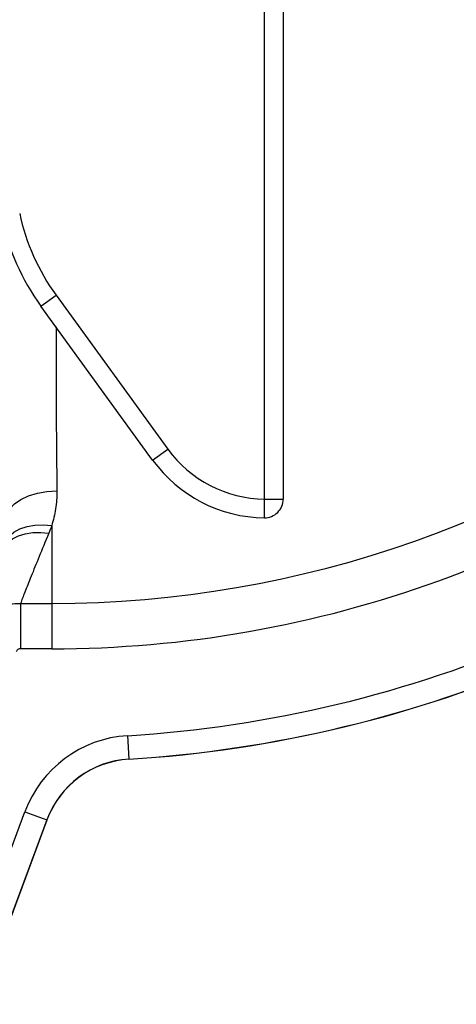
# Model space of a CAD drawing. Header units: millimetres. Extents: x 1864 to 4100, y 1333 to 4508.
# Tile 13 of 19: x 3506 to 3693, y 1546 to 1966. Entities that reach past the tile are written whole.
import ezdxf

# ---------------------------------------------------------------- set-up
doc = ezdxf.new("R2010")
doc.units = ezdxf.units.MM
doc.header["$LTSCALE"] = 2

msp = doc.modelspace()

# ---------------------------------------------------------------- linework, layer by layer
at = {"color": 7, "linetype": 'Continuous', "lineweight": 25}
for p, q in [((3611.14, 1761.48), (3611.14, 1993.33)), ((3619.14, 1993.33), (3619.14, 1761.48)), ((3515.51, 1843.9), (3521.98, 1848.6)), ((3521.98, 1848.6), (3569.75, 1782.85)), ((3563.28, 1778.15), (3515.51, 1843.9)), ((3563.28, 1778.15), (3569.75, 1782.85)), ((3611.05, 1753.48), (3611.14, 1761.48)), ((3611.14, 1761.48), (3619.14, 1761.48)), ((3520.14, 1750.15), (3520.14, 1716.93)), ((3506.84, 1716.93), (3520.14, 1716.93)), ((3506.84, 1716.93), (3506.84, 1697.53)), ((3520.14, 1716.93), (3520.14, 1697.53)), ((3520.14, 1697.53), (3506.84, 1697.53)), ((3552.51, 1660.41), (3553.13, 1650.43)), ((3553.13, 1650.43), (3553.13, 1650.35)), ((3457.56, 1490.83), (3508.69, 1627.93)), ((3508.69, 1627.93), (3518.06, 1624.43)), ((3518.06, 1624.43), (3466.93, 1487.34)), ((3467, 1487.31), (3518.13, 1624.41)), ((3518.06, 1624.43), (3518.13, 1624.41))]:
    msp.add_line(p, q, dxfattribs=at)
at = {"color": 7, "linetype": 'Continuous', "lineweight": 25, "flags": 128}
for points in [[(3500.44, 1752.49), (3500.91, 1754.9), (3502.19, 1757.23), (3504.24, 1759.38), (3506.97, 1761.27), (3510.27, 1762.83), (3514.04, 1764), (3518.12, 1764.73), (3522.37, 1765.01)], [(3499.04, 1741.14), (3500.11, 1743.47), (3501.75, 1745.55), (3503.93, 1747.31), (3506.57, 1748.73), (3509.6, 1749.74), (3512.94, 1750.32), (3516.49, 1750.46), (3520.14, 1750.15)], [(3498.27, 1738.62), (3499.45, 1740.85), (3501.15, 1742.82), (3503.32, 1744.48), (3505.91, 1745.77), (3508.84, 1746.68), (3512.04, 1747.16), (3515.43, 1747.22), (3518.9, 1746.84)]]:
    msp.add_lwpolyline(points, dxfattribs=at)
at = {"color": 7, "linetype": 'Continuous', "lineweight": 25}
for centre, radius, start, end in [((3596.3, 1902.59), 99.86, 192, 216), ((3596.3, 1902.59), 91.86, 192, 216), ((3520.14, 2183.33), 466.41, 270, 308.8901), ((3520.14, 2183.33), 485.81, 270, 309.8377), ((3611.71, 1813.33), 51.86, 216, 269.3685), ((3611.71, 1813.33), 59.86, 216, 269.3685), ((3611.14, 1761.48), 8, 269.3643, 359.9956), ((3520.14, 2183.33), 523.93, 273.5427, 293.426), ((3520.14, 2183.33), 533.93, 273.5427, 293.426), ((3520.14, 2183.33), 534, 273.5427, 293.426), ((3555.6, 1610.43), 50.07, 93.5427, 159.5484), ((3555.6, 1610.43), 40.07, 93.5427, 159.5484), ((3555.6, 1610.43), 40, 93.5427, 159.5484)]:
    msp.add_arc(centre, radius, start, end, dxfattribs=at)
at = {"color": 8, "linetype": 'Continuous', "lineweight": 25}
msp.add_open_spline([(3522, 1834.98), (3521.99, 1832.58), (3521.99, 1826.76), (3522, 1817.64), (3522.02, 1807.71), (3522.07, 1797.96), (3522.13, 1788.38), (3522.22, 1777.12), (3522.31, 1769.62), (3522.37, 1765.01)], degree=3, knots=[0, 0, 0, 0, 0.096795, 0.234902, 0.369114, 0.503326, 0.641438, 0.779551, 1, 1, 1, 1], dxfattribs=at)
at = {"color": 7, "linetype": 'Continuous', "lineweight": 25}
for points, knots in [([(3522.37, 1765.01), (3522.4, 1762.33), (3522.2, 1759.76), (3521.44, 1754.81), (3520.86, 1752.44), (3520.14, 1750.15)], [0, 0, 0, 0, 0.5, 0.5, 1, 1, 1, 1]), ([(3518.9, 1746.84), (3517.41, 1743.27), (3516.04, 1739.96), (3513.52, 1733.84), (3512.38, 1731.04), (3510.84, 1727.23), (3510.36, 1726.03), (3509.46, 1723.76), (3509.05, 1722.71), (3507.91, 1719.81), (3507.3, 1718.21), (3506.84, 1716.93)], [0, 0, 0, 0, 0.25, 0.25, 0.5, 0.5, 0.625, 0.625, 0.75, 0.75, 1, 1, 1, 1]), ([(3486.18, 1703.14), (3486.96, 1705.2), (3488.03, 1707.09), (3489.74, 1709.24), (3490.1, 1709.66), (3490.85, 1710.46), (3491.24, 1710.85), (3492.45, 1711.96), (3493.31, 1712.63), (3495.13, 1713.85), (3496.11, 1714.4), (3498.12, 1715.34), (3499.15, 1715.73), (3500.74, 1716.19), (3501.28, 1716.33), (3502.37, 1716.56), (3502.92, 1716.65), (3504.59, 1716.88), (3505.71, 1716.95), (3506.84, 1716.93)], [0, 0, 0, 0, 0.25, 0.25, 0.3125, 0.3125, 0.375, 0.375, 0.5, 0.5, 0.625, 0.625, 0.75, 0.75, 0.8125, 0.8125, 0.875, 0.875, 1, 1, 1, 1]), ([(3506.84, 1697.53), (3506.42, 1697.53), (3506.01, 1697.39), (3505.33, 1696.9), (3505.07, 1696.56), (3504.93, 1696.17)], [0, 0, 0, 0, 0.5, 0.5, 1, 1, 1, 1])]:
    msp.add_open_spline(points, degree=3, knots=knots, dxfattribs=at)
msp.add_open_spline([(3520.14, 1750.15), (3519.76, 1749.02), (3519.35, 1747.92), (3518.9, 1746.84)], degree=3, dxfattribs=at)

doc.saveas('drawing.dxf')
